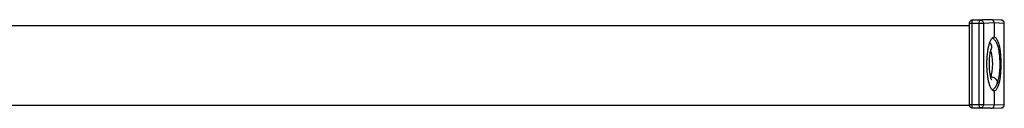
# Model space of a CAD drawing. Header units: millimetres. Extents: x 280 to 1260, y 186 to 1286.
# Tile 6 of 18: x 963 to 1111, y 232 to 245. Entities that reach past the tile are written whole.
import ezdxf

# ---------------------------------------------------------------- set-up
doc = ezdxf.new("R2010")
doc.units = ezdxf.units.MM
doc.header["$LTSCALE"] = 10

msp = doc.modelspace()

# ---------------------------------------------------------------- linework, layer by layer
at = {"color": 7, "linetype": 'Continuous', "lineweight": 25}
for p, q in [((1107.86, 245.42), (1106.34, 245.35)), ((1106.36, 245.35), (1107.87, 245.42)), ((1107.49, 245.35), (1106.36, 245.35)), ((1109.12, 245.42), (1107.49, 245.35)), ((1109.12, 245.42), (1107.87, 245.42)), ((1110.65, 245.35), (1109.13, 245.42)), ((734, 244.52), (1105.86, 244.52)), ((1105.86, 244.86), (1105.86, 232.68)), ((1107.36, 244.85), (1106.23, 244.85)), ((1106.23, 244.85), (1106.23, 232.68)), ((1107.36, 232.68), (1107.36, 244.85)), ((1109.6, 244.92), (1107.98, 244.85)), ((1107.98, 244.85), (1107.98, 232.68)), ((1109.6, 244.92), (1109.6, 242.82)), ((1111.11, 244.85), (1109.6, 244.92)), ((1111.11, 232.68), (1111.11, 244.85)), ((1111.12, 244.85), (1111.11, 244.85)), ((1109.6, 234.72), (1109.6, 232.62)), ((1105.88, 232.52), (734, 232.52)), ((1105.88, 232.57), (1105.88, 232.52)), ((1106.23, 232.68), (1107.36, 232.68)), ((1106.34, 232.18), (1107.86, 232.12)), ((1106.36, 232.18), (1107.49, 232.18)), ((1107.87, 232.12), (1106.36, 232.18)), ((1107.49, 232.18), (1109.12, 232.12)), ((1109.12, 232.12), (1107.87, 232.12)), ((1107.98, 232.68), (1109.6, 232.62)), ((1109.12, 232.12), (1109.13, 232.12)), ((1109.13, 232.12), (1110.65, 232.18)), ((1109.6, 232.62), (1111.11, 232.68)), ((1111.11, 232.68), (1111.12, 232.68))]:
    msp.add_line(p, q, dxfattribs=at)
for points, knots in [([(1106.36, 245.35), (1106.29, 245.35), (1106.19, 245.33), (1106.04, 245.25), (1105.93, 245.13), (1105.86, 244.98), (1105.87, 244.89), (1105.87, 244.85)], [0, 0, 0, 0, 0.240992, 0.41862, 0.637433, 0.871594, 1, 1, 1, 1]), ([(1106.36, 245.35), (1106.34, 245.35), (1106.33, 245.34), (1106.3, 245.29), (1106.28, 245.25), (1106.26, 245.16), (1106.25, 245.1), (1106.23, 244.98), (1106.23, 244.91), (1106.23, 244.85)], [0, 0, 0, 0, 0.25, 0.25, 0.5, 0.5, 0.75, 0.75, 1, 1, 1, 1]), ([(1107.36, 244.85), (1107.36, 244.91), (1107.37, 244.98), (1107.38, 245.1), (1107.39, 245.16), (1107.41, 245.25), (1107.43, 245.29), (1107.46, 245.34), (1107.48, 245.35), (1107.49, 245.35)], [0, 0, 0, 0, 0.25, 0.25, 0.5, 0.5, 0.75, 0.75, 1, 1, 1, 1]), ([(1107.49, 245.35), (1107.55, 245.35), (1107.61, 245.34), (1107.73, 245.29), (1107.79, 245.26), (1107.88, 245.16), (1107.92, 245.1), (1107.97, 244.98), (1107.98, 244.91), (1107.98, 244.85)], [0, 0, 0, 0, 0.25, 0.25, 0.5, 0.5, 0.75, 0.75, 1, 1, 1, 1]), ([(1109.6, 244.92), (1109.6, 244.98), (1109.59, 245.04), (1109.55, 245.16), (1109.51, 245.22), (1109.42, 245.32), (1109.36, 245.36), (1109.24, 245.41), (1109.18, 245.42), (1109.12, 245.42)], [0, 0, 0, 0, 0.25, 0.25, 0.5, 0.5, 0.75, 0.75, 1, 1, 1, 1]), ([(1111.12, 244.85), (1111.12, 244.9), (1111.11, 245.02), (1111.02, 245.17), (1110.89, 245.29), (1110.75, 245.35), (1110.66, 245.35), (1110.63, 245.35)], [0, 0, 0, 0, 0.191774, 0.434801, 0.663527, 0.871509, 1, 1, 1, 1]), ([(1111.11, 244.85), (1111.11, 244.91), (1111.1, 244.98), (1111.05, 245.1), (1111.02, 245.16), (1110.92, 245.26), (1110.86, 245.29), (1110.75, 245.34), (1110.68, 245.35), (1110.63, 245.35)], [0, 0, 0, 0, 0.25, 0.25, 0.5, 0.5, 0.75, 0.75, 1, 1, 1, 1]), ([(1106.23, 244.85), (1106.17, 244.85), (1106.03, 244.85), (1105.91, 244.85), (1105.86, 244.85), (1105.86, 244.85), (1105.87, 244.85)], [0, 0, 0, 0, 0.322127, 0.669994, 0.940674, 1, 1, 1, 1]), ([(1107.98, 244.85), (1107.96, 244.85), (1107.93, 244.85), (1107.85, 244.85), (1107.8, 244.85), (1107.68, 244.85), (1107.62, 244.85), (1107.49, 244.85), (1107.42, 244.85), (1107.36, 244.85)], [0, 0, 0, 0, 0.25, 0.25, 0.5, 0.5, 0.75, 0.75, 1, 1, 1, 1]), ([(1108.52, 238.77), (1108.52, 239.24), (1108.54, 239.76), (1108.64, 240.76), (1108.73, 241.24), (1108.94, 242.03), (1109.07, 242.34), (1109.34, 242.73), (1109.48, 242.82), (1109.6, 242.82)], [0, 0, 0, 0, 0.25, 0.25, 0.5, 0.5, 0.75, 0.75, 1, 1, 1, 1]), ([(1110.02, 235.74), (1110.09, 235.9), (1110.25, 236.3), (1110.4, 237.12), (1110.5, 238.15), (1110.5, 239.25), (1110.42, 240.29), (1110.25, 241.24), (1110.01, 241.91), (1109.73, 242.39), (1109.44, 242.57), (1109.32, 242.64)], [0, 0, 0, 0, 0.08969, 0.21175, 0.338942, 0.462855, 0.586736, 0.71256, 0.845482, 0.936491, 1, 1, 1, 1]), ([(1109.6, 242.82), (1109.72, 242.82), (1109.85, 242.73), (1110.1, 242.34), (1110.22, 242.03), (1110.41, 241.24), (1110.49, 240.76), (1110.59, 239.76), (1110.61, 239.24), (1110.61, 238.77)], [0, 0, 0, 0, 0.25, 0.25, 0.5, 0.5, 0.75, 0.75, 1, 1, 1, 1]), ([(1108.88, 238.77), (1108.88, 238.93), (1108.89, 239.39), (1108.95, 240.12), (1109.08, 240.78), (1109.16, 241.01), (1109.2, 241.1)], [0, 0, 0, 0, 0.1620734, 0.4729097, 0.7775389, 1, 1, 1, 1]), ([(1109.19, 241.11), (1109.2, 241.13), (1109.27, 241.23), (1109.26, 241.46), (1109.17, 241.74), (1109.01, 241.89), (1108.94, 241.96)], [0, 0, 0, 0, 0.08988, 0.401579, 0.713278, 1, 1, 1, 1]), ([(1109.2, 241.1), (1109.2, 241.1), (1109.23, 241.18), (1109.26, 241.21), (1109.24, 241.19), (1109.24, 241.19)], [0, 0, 0, 0, 0.035651, 0.955651, 1, 1, 1, 1]), ([(1109.09, 236.84), (1109.15, 237.01), (1109.27, 237.37), (1109.37, 238.2), (1109.39, 239.11), (1109.31, 239.93), (1109.19, 240.49), (1109.1, 240.64), (1109.07, 240.69)], [0, 0, 0, 0, 0.179854, 0.374526, 0.569199, 0.749053, 0.928907, 1, 1, 1, 1]), ([(1109.6, 234.72), (1109.48, 234.72), (1109.34, 234.8), (1109.07, 235.2), (1108.94, 235.51), (1108.73, 236.3), (1108.64, 236.78), (1108.54, 237.78), (1108.52, 238.29), (1108.52, 238.77)], [0, 0, 0, 0, 0.25, 0.25, 0.5, 0.5, 0.75, 0.75, 1, 1, 1, 1]), ([(1109.24, 236.35), (1109.24, 236.35), (1109.26, 236.33), (1109.2, 236.42), (1109.11, 236.67), (1108.99, 237.17), (1108.9, 237.9), (1108.88, 238.48), (1108.88, 238.77)], [0, 0, 0, 0, 0.022264, 0.142014, 0.29804, 0.504014, 0.749591, 1, 1, 1, 1]), ([(1110.61, 238.77), (1110.61, 238.29), (1110.59, 237.78), (1110.49, 236.78), (1110.41, 236.3), (1110.22, 235.51), (1110.1, 235.2), (1109.85, 234.8), (1109.72, 234.72), (1109.6, 234.72)], [0, 0, 0, 0, 0.25, 0.25, 0.5, 0.5, 0.75, 0.75, 1, 1, 1, 1]), ([(1109.09, 236.84), (1109.2, 236.83), (1109.43, 236.81), (1109.75, 236.63), (1109.98, 236.37), (1110.09, 236.08), (1110.09, 235.85), (1110.03, 235.76), (1110.02, 235.74)], [0, 0, 0, 0, 0.184704, 0.384626, 0.584548, 0.769252, 0.953956, 1, 1, 1, 1]), ([(1109.37, 234.91), (1109.48, 234.99), (1109.74, 235.19), (1109.93, 235.47), (1110, 235.69), (1110.02, 235.74)], [0, 0, 0, 0, 0.375544, 0.852945, 1, 1, 1, 1]), ([(1105.87, 232.68), (1105.87, 232.63), (1105.87, 232.52), (1105.96, 232.36), (1106.1, 232.25), (1106.24, 232.19), (1106.32, 232.18), (1106.36, 232.18)], [0, 0, 0, 0, 0.191055, 0.434298, 0.663227, 0.871395, 1, 1, 1, 1]), ([(1105.87, 232.68), (1105.87, 232.68), (1105.86, 232.68), (1105.94, 232.68), (1106.07, 232.68), (1106.18, 232.68), (1106.23, 232.68)], [0, 0, 0, 0, 0.130514, 0.478497, 0.749267, 1, 1, 1, 1]), ([(1106.23, 232.68), (1106.23, 232.62), (1106.23, 232.56), (1106.25, 232.44), (1106.26, 232.38), (1106.28, 232.28), (1106.3, 232.24), (1106.33, 232.19), (1106.34, 232.18), (1106.36, 232.18)], [0, 0, 0, 0, 0.25, 0.25, 0.5, 0.5, 0.75, 0.75, 1, 1, 1, 1]), ([(1107.36, 232.68), (1107.42, 232.68), (1107.49, 232.68), (1107.62, 232.68), (1107.68, 232.68), (1107.8, 232.68), (1107.85, 232.68), (1107.93, 232.68), (1107.96, 232.68), (1107.98, 232.68)], [0, 0, 0, 0, 0.25, 0.25, 0.5, 0.5, 0.75, 0.75, 1, 1, 1, 1]), ([(1107.49, 232.18), (1107.48, 232.18), (1107.46, 232.19), (1107.43, 232.24), (1107.41, 232.28), (1107.39, 232.38), (1107.38, 232.44), (1107.37, 232.56), (1107.36, 232.62), (1107.36, 232.68)], [0, 0, 0, 0, 0.25, 0.25, 0.5, 0.5, 0.75, 0.75, 1, 1, 1, 1]), ([(1107.98, 232.68), (1107.98, 232.62), (1107.97, 232.56), (1107.92, 232.44), (1107.88, 232.38), (1107.79, 232.28), (1107.73, 232.24), (1107.61, 232.19), (1107.55, 232.18), (1107.49, 232.18)], [0, 0, 0, 0, 0.25, 0.25, 0.5, 0.5, 0.75, 0.75, 1, 1, 1, 1]), ([(1109.12, 232.12), (1109.18, 232.12), (1109.24, 232.13), (1109.36, 232.18), (1109.42, 232.22), (1109.51, 232.31), (1109.55, 232.37), (1109.59, 232.5), (1109.6, 232.56), (1109.6, 232.62)], [0, 0, 0, 0, 0.25, 0.25, 0.5, 0.5, 0.75, 0.75, 1, 1, 1, 1]), ([(1110.63, 232.18), (1110.69, 232.19), (1110.8, 232.2), (1110.95, 232.29), (1111.06, 232.41), (1111.12, 232.55), (1111.12, 232.65), (1111.12, 232.68)], [0, 0, 0, 0, 0.241012, 0.418655, 0.637485, 0.871666, 1, 1, 1, 1]), ([(1110.63, 232.18), (1110.68, 232.18), (1110.75, 232.19), (1110.86, 232.24), (1110.92, 232.28), (1111.02, 232.38), (1111.05, 232.44), (1111.1, 232.56), (1111.11, 232.62), (1111.11, 232.68)], [0, 0, 0, 0, 0.25, 0.25, 0.5, 0.5, 0.75, 0.75, 1, 1, 1, 1])]:
    msp.add_open_spline(points, degree=3, knots=knots, dxfattribs=at)

doc.saveas('drawing.dxf')
